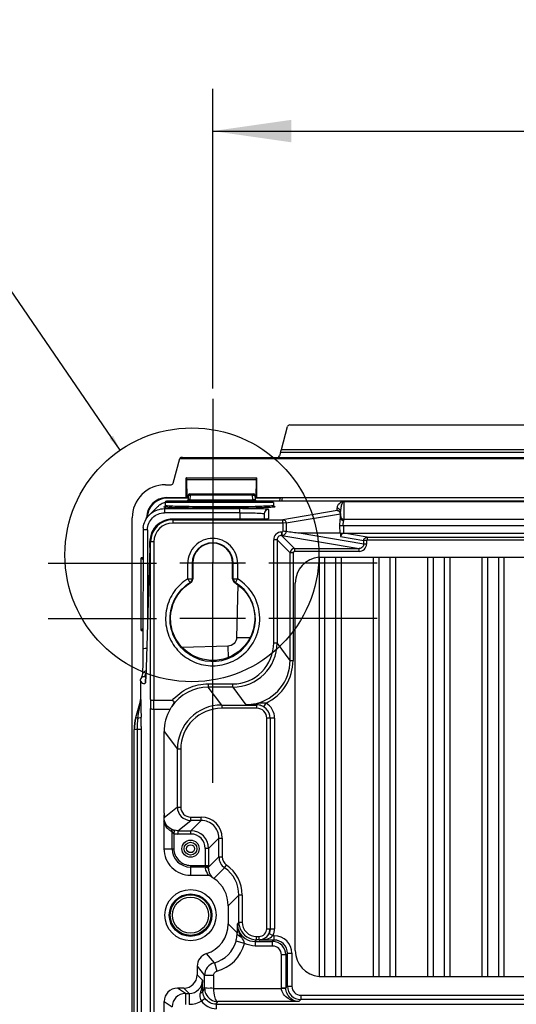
# Model space of a CAD drawing. Header units: inches. Extents: x 0 to 117, y 0 to 83.
# Tile 57 of 60: x 74.85 to 79.27, y 50.6 to 59.35. Entities that reach past the tile are written whole.
import ezdxf

# ---------------------------------------------------------------- set-up
doc = ezdxf.new("R2010")
doc.units = ezdxf.units.IN
doc.header["$LTSCALE"] = 6.431102
doc.header["$MEASUREMENT"] = 0
doc.linetypes.add('CENTER', pattern=[0.6, 0.375, -0.075, 0.075, -0.075])
doc.layers.get('0').update_dxf_attribs({"linetype": 'CONTINUOUS'})
doc.layers.add('DEFAULT_1', color=7, linetype='CENTER')
doc.styles.get("Standard").update_dxf_attribs({"font": 'txt', "width": 0.8})
doc.dimstyles.new('DIMSTYLE_1', dxfattribs={"dimtxt": 0.78125, "dimasz": 0.7, "dimexe": 0.18, "dimexo": 0.0625, "dimgap": 0.09, "dimtad": 1, "dimdec": 0, "dimzin": 4, "dimdsep": 46, "dimtxsty": 'STANDARD', "dimblk": '_FILLED', "dimblk1": '_FILLED', "dimblk2": '_FILLED', "dimcen": 0.09, "dimadec": 0, "dimazin": 0, "dimtfac": 1, "dimtdec": 0, "dimtofl": 0, "dimtmove": 0, "dimatfit": 3, "dimldrblk": '_FILLED', "dimfxl": 1, "dimtolj": 1, "dimtzin": 4, "dimarcsym": 0})
doc.dimstyles.get("Standard").update_dxf_attribs({"dimtxt": 0.78125, "dimasz": 0.14, "dimexe": 0.18, "dimexo": 0.0625, "dimgap": 0.09, "dimtad": 1, "dimdec": 3, "dimzin": 4, "dimdsep": 46, "dimtxsty": 'STANDARD', "dimblk": '_FILLED', "dimblk1": '_FILLED', "dimblk2": '_FILLED', "dimcen": 0.09, "dimadec": 0, "dimazin": 0, "dimtp": 0.001, "dimtm": 0.001, "dimtfac": 1, "dimtdec": 3, "dimtofl": 0, "dimtmove": 0, "dimatfit": 3, "dimldrblk": '_FILLED', "dimfxl": 1, "dimtolj": 1, "dimtzin": 4, "dimarcsym": 0})

# ---------------------------------------------------------------- blocks, each defined once
blk = doc.blocks.new('_FILLED')
at = {"color": 0, "linetype": 'BYBLOCK'}
blk.add_solid([(0, 0), (-1, 0.143), (-1, -0.143)], dxfattribs=at)
blk = doc.blocks.new('*D10')
at = {"color": 7, "linetype": 'CONTINUOUS'}
for p, q in [((76.567, 56.0701), (76.567, 58.7353)), ((87.2758, 56.1709), (87.2758, 58.7353)), ((76.567, 58.3603), (81.9214, 58.3603)), ((87.2758, 58.3603), (81.9214, 58.3603))]:
    blk.add_line(p, q, dxfattribs=at)
at = {"color": 7, "linetype": 'CONTINUOUS', "xscale": 0.7, "yscale": 0.7, "zscale": 0.7, "rotation": 180}
blk.add_blockref('_FILLED', (76.567, 58.3603), dxfattribs=at)
at = {"color": 7, "linetype": 'CONTINUOUS', "xscale": 0.7, "yscale": 0.7, "zscale": 0.7}
blk.add_blockref('_FILLED', (87.2758, 58.3603), dxfattribs=at)
at = {"color": 7, "linetype": 'CONTINUOUS', "insert": (81.9214, 59.3369), "char_height": 0.78125, "width": 1.875, "attachment_point": 2, "line_spacing_factor": 0.9}
blk.add_mtext('272', dxfattribs=at)

msp = doc.modelspace()

# ---------------------------------------------------------------- linework, layer by layer
at = {"color": 7, "linetype": 'CONTINUOUS'}
for p, q in [((77.1781, 55.5296), (77.2325, 55.7327)), ((77.2515, 55.7473), (86.5914, 55.7473)), ((77.1781, 55.5296), (86.6648, 55.5296)), ((76.2167, 55.2304), (76.275, 55.4481)), ((76.2784, 55.4565), (76.275, 55.4481)), ((76.275, 55.4481), (87.5679, 55.4481)), ((76.2978, 55.4572), (87.5451, 55.4572)), ((77.17, 55.5017), (77.1604, 55.4719)), ((86.6729, 55.5017), (77.17, 55.5017)), ((76.3309, 55.1012), (76.3309, 55.2783)), ((76.3339, 55.2774), (76.3309, 55.2783)), ((76.3309, 55.2783), (76.9608, 55.2783)), ((76.3339, 55.2774), (76.3352, 55.2635)), ((76.3352, 55.2635), (76.3369, 55.0992)), ((76.3352, 55.2635), (76.9565, 55.2635)), ((76.9548, 55.0992), (76.9565, 55.2635)), ((76.9565, 55.2635), (76.9579, 55.2774)), ((76.9579, 55.2774), (76.9608, 55.2783)), ((76.9608, 55.1012), (76.9608, 55.2783)), ((76.1472, 55.2158), (76.1977, 55.2158)), ((77.0966, 55.0702), (76.1557, 55.0702)), ((76.157, 55.1012), (76.3309, 55.1012)), ((76.1604, 55.0977), (76.1604, 55.0955)), ((76.35, 55.0955), (76.1604, 55.0955)), ((76.3369, 55.0992), (76.3309, 55.1012)), ((76.3369, 55.0992), (76.35, 55.0992)), ((76.35, 55.1239), (76.3479, 55.0831)), ((76.3618, 55.1351), (76.9299, 55.1351)), ((76.3675, 55.082), (76.3697, 55.1239)), ((76.3675, 55.082), (76.3675, 55.0702)), ((76.3675, 55.082), (76.9243, 55.082)), ((76.3697, 55.1351), (76.3697, 55.1239)), ((76.9221, 55.1239), (76.3697, 55.1239)), ((76.9221, 55.1239), (76.9221, 55.1351)), ((76.9243, 55.082), (76.9221, 55.1239)), ((76.9243, 55.082), (76.9243, 55.0702)), ((76.9417, 55.1239), (76.9439, 55.0831)), ((76.9417, 55.0992), (76.9548, 55.0992)), ((77.1691, 55.0955), (76.9417, 55.0955)), ((76.9548, 55.0992), (76.9608, 55.1012)), ((76.9608, 55.1012), (86.8821, 55.1012)), ((86.7415, 55.0691), (77.1014, 55.0691)), ((77.1615, 55.0691), (77.1697, 55.0995)), ((77.1807, 55.0691), (77.1889, 55.0995)), ((76.0703, 55.0137), (76.0042, 54.9476)), ((76.138, 55.0031), (76.1511, 55.0161)), ((76.138, 55.0031), (76.138, 54.9661)), ((76.138, 55.0031), (76.8085, 55.0031)), ((76.1439, 55.0584), (76.1439, 55.0302)), ((77.1085, 55.0584), (76.1439, 55.0584)), ((76.8085, 54.9661), (76.8085, 55.0031)), ((77.0631, 54.9964), (77.0626, 54.9115)), ((77.0888, 55.0278), (77.0737, 55.0266)), ((77.1085, 55.0584), (77.1085, 55.0315)), ((77.1149, 55.0215), (77.1179, 55.0209)), ((77.6728, 54.9871), (77.1897, 54.9049)), ((77.6738, 54.9874), (77.6728, 54.9871)), ((77.6738, 55.007), (77.6739, 55.01)), ((77.6738, 54.9874), (77.6738, 55.007)), ((77.7034, 54.9797), (77.7034, 54.9775)), ((77.7329, 55.066), (77.7312, 55.0659)), ((77.7329, 55.066), (77.7329, 54.9062)), ((77.7329, 55.066), (86.11, 55.066)), ((75.8518, 28.7628), (75.8518, 54.9209)), ((75.9798, 54.9172), (75.9798, 54.924)), ((75.9802, 54.9236), (75.9798, 54.924)), ((76.8085, 54.9661), (76.138, 54.9661)), ((76.2065, 54.9093), (76.2065, 54.9093)), ((76.2118, 54.9049), (76.2065, 54.9093)), ((76.9914, 54.9093), (76.2065, 54.9093)), ((76.2118, 54.9049), (76.2118, 54.8754)), ((76.2118, 54.9049), (77.1897, 54.9049)), ((76.8085, 54.9661), (76.807, 54.9093)), ((76.9829, 54.9093), (76.9829, 54.9093)), ((77.0053, 54.9094), (76.9914, 54.9093)), ((77.0179, 54.9095), (77.0053, 54.9094)), ((77.0289, 54.9097), (77.0179, 54.9095)), ((77.0246, 54.958), (77.0233, 54.9096)), ((77.0352, 54.9099), (77.0289, 54.9097)), ((77.0407, 54.91), (77.0352, 54.9099)), ((77.0454, 54.9102), (77.0407, 54.91)), ((77.0492, 54.9103), (77.0454, 54.9102)), ((77.1897, 54.8754), (77.1897, 54.9049)), ((77.2189, 54.876), (77.702, 54.9581)), ((77.702, 54.9581), (77.702, 54.9186)), ((77.7034, 54.9337), (77.7034, 54.9775)), ((77.7329, 54.9101), (86.11, 54.9101)), ((75.9486, 54.8138), (75.9468, 53.7175)), ((75.988, 54.8161), (75.9867, 53.968)), ((77.1897, 54.8754), (76.2118, 54.8754)), ((77.2189, 54.876), (77.1897, 54.8754)), ((77.1897, 54.8754), (77.1911, 54.8019)), ((77.2189, 54.876), (77.2203, 54.7992)), ((77.7275, 54.8511), (77.6983, 54.8506)), ((77.6995, 54.7853), (77.6983, 54.8506)), ((77.7281, 54.8511), (77.7281, 54.7849)), ((86.1148, 54.8511), (77.7281, 54.8511)), ((77.1092, 53.8092), (77.1092, 54.7263)), ((77.1387, 54.7263), (77.1092, 54.7263)), ((77.1387, 54.7263), (77.1387, 53.8092)), ((77.1387, 54.7263), (77.2554, 54.6096)), ((77.1781, 54.7951), (77.1781, 54.7656)), ((77.1781, 54.7951), (77.1817, 54.7951)), ((77.2947, 54.649), (77.1781, 54.7656)), ((77.1781, 54.7656), (77.1817, 54.7656)), ((77.1817, 54.7951), (77.1817, 54.7656)), ((77.1817, 54.7656), (77.8689, 54.649)), ((77.6995, 54.7853), (77.3369, 54.7849)), ((77.9091, 54.6878), (77.3369, 54.7849)), ((77.6996, 54.7853), (77.7034, 54.7849)), ((77.7034, 54.7849), (77.7031, 54.7557)), ((77.7031, 54.7557), (77.9094, 54.7207)), ((77.7034, 54.7849), (77.7287, 54.7849)), ((77.7288, 54.7849), (77.7281, 54.7849)), ((77.9386, 54.75), (77.7329, 54.7849)), ((77.7329, 54.7849), (86.11, 54.7849)), ((77.9091, 54.6878), (77.9094, 54.7207)), ((77.9346, 54.7205), (77.9094, 54.7207)), ((77.9345, 54.7201), (77.9345, 54.6882)), ((77.9386, 54.75), (77.9386, 54.7244)), ((77.9386, 54.75), (85.9043, 54.75)), ((85.9043, 54.7244), (77.9386, 54.7244)), ((76.0084, 54.6584), (75.9716, 53.4906)), ((76.0084, 54.6572), (76.0084, 54.6584)), ((76.015, 54.7105), (76.0095, 54.7105)), ((76.015, 53.3055), (76.015, 54.7105)), ((76.0446, 54.7082), (76.015, 54.7082)), ((76.0446, 54.7083), (76.0446, 53.2985)), ((77.2947, 54.649), (77.2947, 54.6234)), ((77.2947, 54.649), (77.8689, 54.649)), ((77.8689, 54.6234), (77.8689, 54.649)), ((77.9344, 54.6876), (77.9091, 54.6878)), ((75.9306, 53.9202), (75.9306, 54.5666)), ((75.9482, 54.5489), (75.9306, 54.5666)), ((75.9482, 54.5666), (75.9306, 54.5666)), ((77.2554, 53.6537), (77.2554, 54.6096)), ((77.281, 54.6096), (77.2554, 54.6096)), ((77.281, 54.6096), (77.281, 53.6537)), ((77.8689, 54.6234), (77.2947, 54.6234)), ((77.512, 54.5721), (86.3309, 54.5721)), ((77.512, 54.5712), (77.512, 50.8447)), ((77.5612, 54.5718), (77.5612, 50.8441)), ((77.6596, 54.5721), (77.6596, 50.8439)), ((77.7089, 54.5721), (77.7089, 50.8439)), ((77.9943, 54.5721), (77.9943, 50.8439)), ((78.0435, 54.5721), (78.0435, 50.8439)), ((78.1419, 54.5721), (78.1419, 50.8439)), ((78.1911, 54.5721), (78.1911, 50.8439)), ((78.4766, 54.5721), (78.4766, 50.8439)), ((78.5258, 54.5721), (78.5258, 50.8439)), ((78.6242, 54.5721), (78.6242, 50.8439)), ((78.6734, 54.5721), (78.6734, 50.8439)), ((78.9589, 54.5721), (78.9589, 50.8439)), ((79.0081, 54.5721), (79.0081, 50.8439)), ((79.1065, 54.5721), (79.1065, 50.8439)), ((79.1557, 54.5721), (79.1557, 50.8439)), ((76.8594, 54.519), (76.2747, 54.519)), ((76.3847, 54.5172), (76.3453, 54.5172)), ((76.3453, 54.3801), (76.3453, 54.5168)), ((76.39, 54.519), (76.3847, 54.5172)), ((76.3847, 54.5172), (76.3847, 54.3801)), ((76.39, 54.519), (76.39, 54.379)), ((76.567, 54.019), (76.567, 54.5269)), ((76.7443, 54.379), (76.7443, 54.519)), ((76.7496, 54.5172), (76.7443, 54.519)), ((76.7496, 54.3801), (76.7496, 54.5172)), ((76.7496, 54.5172), (76.7889, 54.5172)), ((76.7889, 54.5168), (76.7889, 54.3802)), ((76.3453, 54.3802), (76.3847, 54.3801)), ((76.39, 54.379), (76.3847, 54.3801)), ((76.7443, 54.379), (76.7496, 54.3801)), ((76.7496, 54.3801), (76.7889, 54.3802)), ((76.3712, 54.3455), (76.3668, 54.3466)), ((76.763, 54.3455), (76.7675, 54.3466)), ((76.7917, 54.3253), (76.7795, 53.8583)), ((77.3015, 51.0741), (77.3015, 54.3418)), ((76.8594, 54.0269), (76.2747, 54.0269)), ((75.9472, 53.9369), (75.9306, 53.9202)), ((75.9306, 53.9202), (75.9472, 53.9202)), ((76.7028, 53.7808), (76.296, 53.7701)), ((76.7028, 53.7808), (76.7056, 53.6799)), ((77.1092, 53.8092), (77.1387, 53.8092)), ((77.2554, 53.6537), (77.1387, 53.8092)), ((75.9465, 53.6778), (75.946, 53.6417)), ((75.9468, 53.7175), (75.9465, 53.6778)), ((75.945, 53.5961), (75.9445, 53.5775)), ((75.9455, 53.6175), (75.945, 53.5961)), ((75.946, 53.6417), (75.9455, 53.6175)), ((77.2554, 53.6537), (77.281, 53.6537)), ((75.9374, 53.5135), (75.9355, 53.5076)), ((75.9422, 53.5312), (75.9421, 53.5305)), ((75.9441, 53.5668), (75.9438, 53.5573)), ((75.9445, 53.5775), (75.9441, 53.5668)), ((75.9684, 53.5044), (75.9636, 53.5125)), ((75.9719, 53.4996), (75.9684, 53.5044)), ((75.9717, 53.4956), (75.9717, 53.4944)), ((75.9252, 53.4732), (75.9252, 53.3066)), ((76.5283, 53.4451), (76.5283, 53.4156)), ((76.5283, 53.4451), (76.7453, 53.4451)), ((76.6469, 53.2574), (76.5283, 53.4156)), ((76.7453, 53.4156), (76.5283, 53.4156)), ((76.7453, 53.4156), (76.7453, 53.4451)), ((76.7453, 53.4156), (76.8619, 53.2601)), ((75.8853, 53.1466), (75.9256, 53.2907)), ((75.9252, 53.3066), (75.9277, 53.3066)), ((75.9252, 53.2907), (75.9256, 53.2907)), ((76.015, 53.3055), (76.0138, 53.2267)), ((76.0434, 53.2198), (76.0446, 53.2985)), ((76.208, 53.2985), (76.0446, 53.2985)), ((76.6469, 53.2574), (76.6469, 53.2279)), ((76.6469, 53.2574), (76.9596, 53.2574)), ((76.9596, 53.2279), (76.6469, 53.2279)), ((76.8846, 53.2597), (76.8619, 53.2601)), ((76.9283, 53.2591), (76.8846, 53.2597)), ((76.9391, 53.259), (76.9283, 53.2591)), ((76.9605, 53.2587), (76.9391, 53.259)), ((76.9596, 53.2574), (76.9605, 53.2587)), ((76.9596, 53.2279), (76.9596, 53.2574)), ((77.0208, 53.241), (77.041, 53.2747)), ((75.8828, 53.1466), (75.8853, 53.1466)), ((75.8853, 53.1466), (75.9024, 53.1418)), ((75.9024, 53.1418), (75.909, 53.1832)), ((76.0138, 29.7876), (76.0138, 53.2267)), ((76.0434, 53.2198), (76.0434, 29.7946)), ((76.0434, 53.2198), (76.1885, 53.2198)), ((75.9305, 53.0666), (75.9305, 53.0407)), ((77.1173, 53.1398), (77.0481, 53.1394)), ((77.0481, 51.2685), (77.0481, 53.1394)), ((77.0776, 53.1394), (77.0779, 53.1398)), ((77.0776, 53.1394), (77.0776, 51.2684)), ((77.1173, 53.1398), (77.1173, 51.2682)), ((75.9305, 53.0407), (75.8683, 53.0407)), ((75.8708, 29.9736), (75.8708, 53.0407)), ((75.8947, 53.0407), (75.8947, 29.9736)), ((75.9305, 53.0407), (75.9305, 29.9736)), ((76.1351, 52.2946), (76.1351, 53.0217)), ((76.1351, 53.0217), (76.2534, 52.8639)), ((76.2534, 52.3498), (76.2534, 52.8639)), ((76.2829, 52.8639), (76.2534, 52.8639)), ((76.2829, 52.8638), (76.2829, 52.3498)), ((76.2534, 52.3498), (76.1354, 52.2554)), ((76.2534, 52.3498), (76.2829, 52.3498)), ((76.1341, 52.2188), (76.1341, 51.9797)), ((76.2566, 52.1398), (76.3715, 52.2317)), ((76.3715, 52.2317), (76.3715, 52.2613)), ((76.3715, 52.2613), (76.465, 52.2613)), ((76.465, 52.2317), (76.3715, 52.2317)), ((76.465, 52.2317), (76.3731, 52.1398)), ((76.465, 52.2317), (76.465, 52.2613)), ((76.2069, 51.9796), (76.2069, 52.129)), ((76.2225, 52.1143), (76.2293, 52.143)), ((76.2225, 52.1143), (76.2225, 51.9797)), ((76.2566, 52.1398), (76.2566, 52.1103)), ((76.2566, 52.1398), (76.3731, 52.1398)), ((76.3731, 52.1103), (76.2566, 52.1103)), ((76.3731, 52.1103), (76.3731, 52.1398)), ((76.5305, 51.9824), (76.6224, 52.0743)), ((76.6224, 51.9067), (76.6224, 52.0743)), ((76.6224, 52.0743), (76.6519, 52.0743)), ((76.6519, 52.0743), (76.6519, 51.9067)), ((76.1341, 51.9796), (76.2225, 51.9796)), ((76.501, 51.9824), (76.501, 51.8303)), ((76.5305, 51.9824), (76.501, 51.9824)), ((76.5305, 51.9824), (76.5305, 51.8318)), ((76.3703, 51.8318), (76.3703, 51.7434)), ((76.3703, 51.8318), (76.5305, 51.8318)), ((76.6224, 51.9067), (76.5304, 51.8147)), ((76.5304, 51.8147), (76.5305, 51.8313)), ((76.6224, 51.9067), (76.6519, 51.9067)), ((76.673, 51.8098), (76.6899, 51.834)), ((76.5022, 51.8162), (76.3703, 51.8162)), ((76.3704, 51.7434), (76.5311, 51.7434)), ((76.5009, 51.8265), (76.5009, 51.8257)), ((76.5784, 51.7151), (76.673, 51.8097)), ((76.7049, 51.4728), (76.7996, 51.5674)), ((76.7996, 51.3276), (76.7996, 51.5674)), ((76.8291, 51.5674), (76.7996, 51.5674)), ((76.8291, 51.5675), (76.8291, 51.3276)), ((76.7049, 51.4728), (76.7049, 51.3103)), ((76.7848, 51.2303), (76.7049, 51.3103)), ((76.7996, 51.3276), (76.7865, 51.3113)), ((76.7996, 51.3276), (76.8291, 51.3276)), ((77.0481, 51.2685), (77.1173, 51.2682)), ((77.0677, 51.2246), (77.103, 51.2072)), ((76.8505, 51.1381), (76.7745, 51.1588)), ((76.944, 51.1538), (76.957, 51.1701)), ((76.944, 51.1538), (76.944, 51.1145)), ((76.944, 51.1538), (77.0997, 51.1538)), ((76.957, 51.1701), (76.957, 51.1996)), ((76.957, 51.1996), (76.9792, 51.1996)), ((76.9792, 51.1701), (76.957, 51.1701)), ((76.9792, 51.1701), (76.9792, 51.1996)), ((76.9792, 51.1701), (76.9815, 51.1678)), ((77.1136, 51.1678), (76.9815, 51.1678)), ((77.1136, 51.1678), (77.0997, 51.1538)), ((77.0997, 51.1145), (77.0997, 51.1538)), ((77.103, 51.2072), (77.1136, 51.2072)), ((77.1136, 51.1678), (77.1136, 51.2072)), ((76.582, 50.9655), (76.512, 51.0474)), ((77.0997, 51.1145), (76.944, 51.1145)), ((77.2177, 51.0358), (77.2317, 51.0497)), ((77.2317, 50.756), (77.2317, 51.0497)), ((77.2317, 51.0497), (77.2711, 51.0497)), ((77.2711, 51.0497), (77.2711, 50.756)), ((76.582, 50.9655), (76.6029, 50.8896)), ((77.1784, 50.7416), (77.1784, 51.0358)), ((77.2177, 51.0358), (77.1784, 51.0358)), ((77.2177, 51.0358), (77.2177, 50.7421)), ((76.4293, 50.9347), (76.4293, 50.8575)), ((76.4293, 50.9347), (76.4953, 50.8516)), ((76.4768, 50.8101), (76.4293, 50.8575)), ((76.4953, 50.7391), (76.4953, 50.8516)), ((76.5741, 50.8516), (76.4953, 50.8516)), ((76.5741, 50.8517), (76.5741, 50.738)), ((77.512, 50.8439), (86.3309, 50.8439)), ((76.3244, 50.692), (76.2532, 50.7395)), ((76.3112, 50.7395), (76.2532, 50.7395)), ((76.3112, 50.7395), (76.3587, 50.692)), ((76.3244, 50.692), (76.3244, 50.5936)), ((76.3244, 50.692), (76.3587, 50.692)), ((76.3587, 50.692), (76.3587, 50.5936)), ((76.4559, 50.6939), (76.4541, 50.6859)), ((76.4953, 50.7391), (76.4785, 50.7139)), ((76.5741, 50.738), (77.1784, 50.738)), ((77.1784, 50.7421), (77.2177, 50.7421)), ((77.1784, 50.7412), (77.1784, 50.7407)), ((77.1784, 50.7403), (77.1784, 50.7398)), ((77.1784, 50.7394), (77.1784, 50.7389)), ((77.1784, 50.7385), (77.1784, 50.738)), ((77.2317, 50.756), (77.2177, 50.7421)), ((77.2317, 50.756), (77.2711, 50.756)), ((76.1351, 37.4323), (76.1351, 50.6214)), ((76.1351, 50.6214), (76.2063, 50.5739)), ((76.5009, 50.6464), (76.4688, 50.6237)), ((76.5972, 50.5967), (76.6127, 50.62)), ((77.3318, 50.62), (76.6127, 50.62)), ((77.3318, 50.62), (77.3498, 50.638)), ((77.3498, 50.6773), (77.3498, 50.638)), ((77.3498, 50.6773), (86.4931, 50.6773)), ((86.4931, 50.638), (77.3498, 50.638)), ((76.5972, 50.5967), (76.5972, 50.5573)), ((76.5972, 50.5967), (87.2457, 50.5967))]:
    msp.add_line(p, q, dxfattribs=at)
for points in [[(76.348, 55.0849), (76.3479, 55.0843), (76.3475, 55.0818), (76.3469, 55.0793), (76.3459, 55.0771), (76.3447, 55.075), (76.3433, 55.0731), (76.3417, 55.0715), (76.3401, 55.0702)], [(76.9516, 55.0702), (76.9512, 55.0705), (76.9497, 55.0718), (76.9483, 55.0733), (76.947, 55.075), (76.9459, 55.0769), (76.945, 55.0789), (76.9444, 55.081), (76.9439, 55.0833), (76.9438, 55.0848)], [(76.1429, 55.0256), (76.1416, 55.0232), (76.1401, 55.0217), (76.1391, 55.0209), (76.1385, 55.0206), (76.1385, 55.0205)], [(76.1439, 55.0301), (76.1438, 55.0286), (76.1429, 55.0256)], [(77.1148, 55.0213), (77.115, 55.0213), (77.1151, 55.0213), (77.1149, 55.0213), (77.1145, 55.0215), (77.1139, 55.0218), (77.1127, 55.0226), (77.111, 55.0242), (77.1095, 55.0268), (77.1086, 55.03), (77.1085, 55.0315)], [(77.7315, 55.066), (77.7302, 55.066), (77.7292, 55.066), (77.7291, 55.066)], [(77.0551, 54.9107), (77.0552, 54.9107), (77.0552, 54.9107), (77.055, 54.9107), (77.0543, 54.9106), (77.0534, 54.9105), (77.0522, 54.9105), (77.0508, 54.9104), (77.0492, 54.9103)], [(77.7329, 54.7849), (77.7324, 54.7849), (77.732, 54.7849), (77.7315, 54.7849), (77.7311, 54.7849), (77.7306, 54.7849), (77.7301, 54.7849), (77.7295, 54.7849)], [(77.9345, 54.7201), (77.9347, 54.721), (77.9349, 54.7218), (77.9352, 54.7226), (77.9356, 54.7231), (77.9362, 54.7236), (77.9367, 54.7239), (77.9373, 54.7242), (77.9379, 54.7244), (77.9386, 54.7244)], [(75.932, 53.4976), (75.9304, 53.4935), (75.9289, 53.4899), (75.9286, 53.4891)], [(75.9355, 53.5076), (75.9337, 53.5023), (75.932, 53.4976)], [(75.9423, 53.5304), (75.9414, 53.5271), (75.9394, 53.52), (75.9374, 53.5135)], [(75.9438, 53.5573), (75.9434, 53.5493), (75.9432, 53.5457), (75.943, 53.5425), (75.9428, 53.5396), (75.9426, 53.537), (75.9425, 53.5347), (75.9423, 53.5328), (75.9422, 53.5312)], [(75.9716, 53.4906), (75.9713, 53.483), (75.9711, 53.4796), (75.971, 53.4765), (75.9708, 53.4737), (75.9707, 53.4711), (75.9705, 53.4689), (75.9704, 53.467), (75.9703, 53.4654), (75.9701, 53.4642), (75.97, 53.4633), (75.97, 53.4631)], [(76.501, 51.8303), (76.501, 51.828), (76.501, 51.8272)]]:
    msp.add_lwpolyline(points, dxfattribs=at)
for centre, radius in [((76.3821, 54.5927), 1.1284), ((76.3703, 51.9796), 0.0766), ((76.3703, 51.9796), 0.0569), ((76.3703, 51.9796), 0.0351), ((76.3703, 51.3891), 0.2279), ((76.3703, 51.3891), 0.1886), ((76.3703, 51.3891), 0.1801), ((76.3703, 51.3891), 0.1604)]:
    msp.add_circle(centre, radius, dxfattribs=at)
for centre, radius, start, end in [((76.147, 54.9206), 0.2952, 89.94869, 179.95305), ((76.1604, 54.9206), 0.1749, 89.99608, 178.10536), ((76.1604, 54.9203), 0.1774, 90.01743, 103.81337), ((76.1557, 55.0584), 0.0118, 90.00003, 160), ((76.3618, 55.1233), 0.0118, 90, 177), ((76.9299, 55.1233), 0.0118, 3, 90), ((77.0966, 55.0584), 0.0118, 30, 89.99997), ((76.1604, 54.9205), 0.1772, 131.49931, 145.50738), ((77.0639, 54.957), 0.0393, 89.96987, 178.50997), ((77.6726, 54.9585), 0.0286, 79.1985, 89.63811), ((77.6738, 54.9775), 0.0295, 80.27692, 89.98964), ((77.7324, 55.0071), 0.0586, 166.7531, 177.15887), ((76.1599, 54.9206), 0.1767, 175.05121, 179.99162), ((76.2118, 54.7081), 0.1968, 90.00357, 179.9902), ((76.2065, 54.7125), 0.1968, 108.73807, 164.93583), ((76.2068, 54.711), 0.1983, 90.07601, 108.67173), ((77.0617, 54.8725), 0.0389, 90.05283, 99.79172), ((77.6742, 54.9579), 0.0291, 0.06616, 10.61), ((77.7329, 54.9393), 0.0292, 259.83448, 269.94027), ((76.1375, 54.8134), 0.1888, 173.5096, 179.91573), ((76.2118, 54.7082), 0.1672, 89.97617, 179.96379), ((76.2123, 54.711), 0.2028, 164.94366, 179.49701), ((77.1781, 54.7263), 0.0689, 89.99592, 179.99977), ((77.1781, 54.7263), 0.0393, 89.93322, 180.06677), ((76.5671, 54.5172), 0.1824, 0.01715, 179.98284), ((76.5671, 54.519), 0.1772, 0.00141, 179.99859), ((77.2947, 54.6096), 0.0394, 90.01007, 179.98993), ((77.5317, 54.3418), 0.2302, 94.90472, 180), ((76.3508, 54.379), 0.0392, 353.3261, 359.98157), ((76.567, 54.0251), 0.3794, 237.24545, 57.99442), ((76.7452, 53.8092), 0.3935, 270.00757, 0.00542), ((76.7453, 53.809), 0.3639, 269.99661, 0.02977), ((76.862, 53.6535), 0.3934, 281.99641, 0.022), ((75.8018, 53.5842), 0.1769, 336.09379, 337.52996), ((75.7548, 53.6034), 0.2278, 337.57801, 340.00574), ((75.6672, 53.6352), 0.3209, 340.01445, 342.39666), ((74.6066, 53.5374), 1.3658, 357.86114, 358.19423), ((76.0085, 53.454), 0.0397, 161.06282, 179.83105), ((76.5282, 53.0223), 0.3934, 89.98867, 146.0588), ((76.6469, 52.8639), 0.3935, 90.00758, 180.00541), ((76.6469, 52.864), 0.3639, 89.99606, 180.02957), ((76.8649, 53.8824), 0.6223, 269.72849, 276.3841), ((76.8618, 53.6527), 0.3926, 270.01574, 276.03053), ((76.8614, 53.657), 0.397, 276.02492, 281.97293), ((76.8644, 53.889), 0.629, 276.35941, 279.54112), ((76.9595, 53.14), 0.1175, 359.95564, 89.96203), ((76.9596, 53.1394), 0.0885, 359.97226, 89.9956), ((76.9583, 53.143), 0.1158, 85.09499, 88.91734), ((77.2621, 51.4334), 1.8587, 98.79171, 99.08426), ((76.9555, 53.1327), 0.1264, 58.92322, 65.07037), ((77.0236, 52.9276), 0.3475, 87.12886, 88.32282), ((76.9599, 53.1398), 0.1574, 359.98002, 58.96159), ((76.2637, 53.0405), 0.3954, 164.43777, 179.96473), ((76.266, 53.0405), 0.3952, 164.43501, 179.96721), ((76.5734, 53.0399), 0.6787, 171.36754, 174.14183), ((60.5614, 53.0664), 15.3691, 0.18433, 0.31371), ((76.551, 53.0406), 0.6563, 174.9745, 179.98877), ((76.6043, 53.0364), 0.7098, 174.11158, 175.01052), ((54.5352, 53.0492), 21.3953, 0.04663, 0.17844), ((79.1249, 52.2968), 2.9898, 180.04269, 180.79355), ((76.3715, 52.3498), 0.1181, 180.00637, 269.99716), ((76.3715, 52.3498), 0.0885, 180.00192, 270.01788), ((76.4649, 52.0743), 0.187, 359.99983, 89.99526), ((76.465, 52.0743), 0.1574, 359.98814, 90.01186), ((76.2626, 52.2802), 0.1412, 250.47296, 254.06129), ((76.2566, 52.2583), 0.148, 256.65748, 269.98516), ((76.2588, 52.2669), 0.1273, 254.05232, 256.60746), ((76.3731, 51.9824), 0.1574, 0.00147, 89.99853), ((76.3731, 51.9824), 0.1279, 359.99025, 90.00838), ((76.3703, 51.9796), 0.2362, 179.97696, 270.02299), ((76.3703, 51.9796), 0.1634, 180, 270), ((76.3703, 51.9796), 0.1478, 179.98172, 270.01828), ((76.7405, 51.9067), 0.0886, 180.00053, 235.15875), ((76.5044, 51.5675), 0.3247, 359.99572, 55.15916), ((76.6514, 51.8333), 0.1502, 186.54333, 190.09753), ((76.5044, 51.5675), 0.2951, 359.98751, 55.16392), ((76.4294, 51.3102), 0.2755, 287.44584, 0.0038), ((83.4047, 51.1306), 6.6207, 178.43633, 179.13704), ((76.9432, 51.3113), 0.1567, 180.01531, 187.55491), ((76.9562, 51.3277), 0.1567, 180.02961, 187.56816), ((76.9585, 51.3279), 0.159, 187.55237, 202.4085), ((76.957, 51.3275), 0.1279, 179.98223, 270.00031), ((76.9455, 51.3116), 0.159, 187.53876, 202.39787), ((76.9432, 51.3109), 0.1565, 202.47566, 270.01246), ((76.9562, 51.3272), 0.1566, 202.48589, 269.9949), ((76.9792, 51.2685), 0.0689, 269.99138, 0.00929), ((76.9733, 51.2713), 0.1054, 321.23063, 333.70816), ((76.5087, 51.2309), 0.2754, 285.42493, 344.81253), ((76.5086, 51.2311), 0.3543, 285.44252, 344.79059), ((76.9792, 51.268), 0.0979, 270.03394, 277.57348), ((76.9789, 51.2618), 0.0941, 271.63662, 275.22964), ((76.9786, 51.2634), 0.0957, 275.27901, 288.90325), ((77.0996, 51.0358), 0.1181, 0.01037, 89.98963), ((77.1137, 51.0498), 0.118, 359.97339, 90.02661), ((77.1143, 51.0497), 0.1567, 0.02284, 90.00249), ((76.5474, 50.9348), 0.1181, 107.4383, 180.01494), ((77.0997, 51.0358), 0.0787, 359.99157, 90.00878), ((77.5317, 51.0741), 0.2302, 180, 265.09516), ((76.6134, 50.8516), 0.1181, 105.43569, 179.98094), ((76.3587, 50.81), 0.118, 269.97513, 359.94784), ((68.0803, 50.6081), 8.3989, 0.72154, 1.37807), ((76.3244, 50.5739), 0.1181, 90.02906, 179.97821), ((77.3498, 50.7561), 0.1181, 180.01034, 269.98962), ((77.3498, 50.756), 0.0787, 179.98647, 270.00418)]:
    msp.add_arc(centre, radius, start, end, dxfattribs=at)
for centre, major_axis, ratio, start_param, end_param in [((77.2515, 55.7276), (-0.012, 0.0157), 0.997825, -0.653447, 0.653447), ((77.1759, 55.5296), (0.0106, 0.0394), 0.050613, -2.342596, -1.557198), ((76.2988, 55.4565), (0.0204, 0), 0.034304, 1.618834, 3.127875), ((76.1977, 55.2355), (0, 0.0197), 0.999848, 3.141593, 4.45059), ((76.157, 54.924), (0.1253, -0.1253), 0.999695, 8.639532, 10.210024), ((76.204, 54.8801), (0.1337, 0.1337), 0.999315, 1.413635, 1.570796), ((76.204, 54.8801), (0.1337, 0.1337), 0.999315, 1.309248, 1.413635), ((76.204, 54.8801), (0.1337, 0.1337), 0.999315, 1.108765, 1.309248), ((76.4096, 51.4727), (0.2089, 0.2089), 0.999562, -0.785179, 0.177257), ((76.3112, 50.8576), (0.0835, -0.0835), 0.999695, -0.785246, 0.785246), ((76.2532, 50.6213), (0.0983, -0.0655), 0.999505, 2.158969, 3.729308)]:
    msp.add_ellipse(centre, major_axis=major_axis, ratio=ratio, start_param=start_param, end_param=end_param, dxfattribs=at)
for points, knots in [([(77.1374, 55.4572), (77.1402, 55.4572), (77.1494, 55.4586), (77.1583, 55.4655), (77.1604, 55.4719)], [0, 0, 0, 0, 0.28978, 1, 1, 1, 1]), ([(76.3675, 55.082), (76.3628, 55.0818), (76.3585, 55.0829), (76.3478, 55.0812), (76.3479, 55.0831)], [0, 0, 0, 0, 0.709757, 1, 1, 1, 1]), ([(76.35, 55.1239), (76.3501, 55.1259), (76.3607, 55.1222), (76.365, 55.1241), (76.3697, 55.1239)], [0, 0, 0, 0, 0.293489, 1, 1, 1, 1]), ([(76.9221, 55.1239), (76.9267, 55.1241), (76.9311, 55.1222), (76.9416, 55.1259), (76.9417, 55.1239)], [0, 0, 0, 0, 0.706511, 1, 1, 1, 1]), ([(76.9439, 55.0831), (76.944, 55.0811), (76.9331, 55.0829), (76.9288, 55.0818), (76.9243, 55.082)], [0, 0, 0, 0, 0.304666, 1, 1, 1, 1]), ([(76.1336, 55.0188), (76.1341, 55.0192), (76.1359, 55.0199), (76.1376, 55.0205), (76.1388, 55.0208)], [0, 0, 0, 0, 0.347561, 1, 1, 1, 1]), ([(76.1511, 55.0161), (76.1487, 55.0163), (76.1431, 55.0172), (76.1365, 55.0161), (76.1336, 55.0181)], [0, 0, 0, 0, 0.398441, 1, 1, 1, 1]), ([(76.1439, 55.0302), (76.1439, 55.0276), (76.1437, 55.0218), (76.1371, 55.0201), (76.1351, 55.0213)], [0, 0, 0, 0, 0.536614, 1, 1, 1, 1]), ([(76.1624, 55.0279), (76.16, 55.0281), (76.1541, 55.029), (76.1473, 55.0279), (76.1441, 55.0299)], [0, 0, 0, 0, 0.396289, 1, 1, 1, 1]), ([(77.0138, 55.0116), (76.8527, 55.0063), (76.6118, 55.0053), (76.3243, 55.0094), (76.1977, 55.0119), (76.1511, 55.0161)], [0, 0, 0, 0, 0.560457, 0.837125, 1, 1, 1, 1]), ([(76.1624, 55.0279), (76.1624, 55.0251), (76.1623, 55.019), (76.1551, 55.0177), (76.1533, 55.0192)], [0, 0, 0, 0, 0.551711, 1, 1, 1, 1]), ([(77.0047, 55.0234), (76.8474, 55.0181), (76.6122, 55.0171), (76.3316, 55.0213), (76.208, 55.0236), (76.1624, 55.0279)], [0, 0, 0, 0, 0.560365, 0.83707, 1, 1, 1, 1]), ([(77.0631, 54.9964), (77.0632, 54.9981), (77.0529, 54.9971), (77.042, 54.9999), (77.0167, 55), (76.9861, 55.0014), (76.9478, 55.002), (76.888, 55.0029), (76.8409, 55.0031), (76.8085, 55.0031)], [0, 0, 0, 0, 0.019673, 0.077095, 0.170392, 0.29509, 0.446327, 0.61871, 1, 1, 1, 1]), ([(77.0737, 55.0266), (77.0691, 55.0263), (77.0461, 55.025), (77.0231, 55.0241), (77.0047, 55.0234)], [0, 0, 0, 0, 0.203113, 1, 1, 1, 1]), ([(77.0847, 55.0148), (77.0799, 55.0145), (77.0563, 55.0131), (77.0326, 55.0123), (77.0138, 55.0116)], [0, 0, 0, 0, 0.203033, 1, 1, 1, 1]), ([(77.1202, 55.0197), (77.1196, 55.0166), (77.1024, 55.0184), (77.0935, 55.0154), (77.0847, 55.0148)], [0, 0, 0, 0, 0.260878, 1, 1, 1, 1]), ([(77.1085, 55.0315), (77.1085, 55.0297), (77.0983, 55.0297), (77.0937, 55.0283), (77.0888, 55.0278)], [0, 0, 0, 0, 0.26266, 1, 1, 1, 1]), ([(77.1085, 55.0315), (77.1085, 55.0305), (77.1087, 55.0285), (77.1092, 55.0265), (77.1096, 55.0256)], [0, 0, 0, 0, 0.480436, 1, 1, 1, 1]), ([(77.1096, 55.0256), (77.1102, 55.024), (77.1122, 55.0204), (77.1164, 55.0217), (77.1177, 55.0228)], [0, 0, 0, 0, 0.48791, 1, 1, 1, 1]), ([(77.1179, 55.0209), (77.1185, 55.0207), (77.1193, 55.0205), (77.1202, 55.0199), (77.1202, 55.0197)], [0, 0, 0, 0, 0.670737, 1, 1, 1, 1]), ([(77.6754, 55.0205), (77.6773, 55.0287), (77.6884, 55.0529), (77.7156, 55.0655), (77.7329, 55.066)], [0, 0, 0, 0, 0.327861, 1, 1, 1, 1]), ([(77.7312, 55.0659), (77.7219, 55.065), (77.713, 55.0451), (77.7054, 55.0168), (77.7035, 54.9942), (77.7034, 54.9797)], [0, 0, 0, 0, 0.297491, 0.53682, 1, 1, 1, 1]), ([(76.8085, 54.9661), (76.8362, 54.9662), (76.887, 54.966), (76.9475, 54.965), (76.9857, 54.963), (77.0068, 54.9621), (77.0163, 54.9599), (77.0246, 54.9595), (77.0246, 54.958)], [0, 0, 0, 0, 0.382818, 0.706703, 0.830659, 0.922655, 0.97948, 1, 1, 1, 1]), ([(76.9829, 54.9093), (77.0004, 54.9093), (77.0266, 54.9102), (77.053, 54.9096), (77.0617, 54.9111)], [0, 0, 0, 0, 0.665928, 1, 1, 1, 1]), ([(77.1897, 54.9049), (77.1971, 54.9049), (77.2125, 54.8986), (77.2188, 54.8834), (77.2189, 54.876)], [0, 0, 0, 0, 0.498006, 1, 1, 1, 1]), ([(77.6983, 54.8506), (77.6982, 54.857), (77.6982, 54.8797), (77.6993, 54.9026), (77.702, 54.9186)], [0, 0, 0, 0, 0.282594, 1, 1, 1, 1]), ([(77.702, 54.9581), (77.7023, 54.9581), (77.7036, 54.9581), (77.7028, 54.9579), (77.7027, 54.9579)], [0, 0, 0, 0, 0.731006, 1, 1, 1, 1]), ([(77.702, 54.9186), (77.7025, 54.9224), (77.7033, 54.9264), (77.7031, 54.9314), (77.7027, 54.9317)], [0, 0, 0, 0, 0.870176, 1, 1, 1, 1]), ([(77.7311, 54.8965), (77.7276, 54.8967), (77.7152, 54.8991), (77.7033, 54.9096), (77.702, 54.9186)], [0, 0, 0, 0, 0.281096, 1, 1, 1, 1]), ([(77.7329, 54.9062), (77.7254, 54.9061), (77.7102, 54.9116), (77.7034, 54.9266), (77.7034, 54.9337)], [0, 0, 0, 0, 0.512504, 1, 1, 1, 1]), ([(77.7275, 54.8511), (77.7273, 54.8554), (77.7274, 54.8706), (77.7284, 54.8859), (77.7311, 54.8965)], [0, 0, 0, 0, 0.282524, 1, 1, 1, 1]), ([(77.7311, 54.8965), (77.7316, 54.8983), (77.7322, 54.9002), (77.733, 54.9046), (77.7321, 54.9047)], [0, 0, 0, 0, 0.670511, 1, 1, 1, 1]), ([(75.988, 54.8161), (75.9827, 54.8161), (75.9737, 54.8159), (75.9608, 54.8159), (75.9547, 54.8144), (75.9486, 54.8149), (75.9486, 54.8138)], [0, 0, 0, 0, 0.40065, 0.70585, 0.91314, 1, 1, 1, 1]), ([(76.7889, 54.5168), (76.7882, 54.5734), (76.7414, 54.6914), (76.5671, 54.7626), (76.3929, 54.6915), (76.346, 54.5735), (76.3453, 54.5168)], [0, 0, 0, 0, 0.250023, 0.499988, 0.74996, 1, 1, 1, 1]), ([(77.1817, 54.7656), (77.1907, 54.7657), (77.2095, 54.7726), (77.219, 54.7902), (77.2203, 54.7992)], [0, 0, 0, 0, 0.498819, 1, 1, 1, 1]), ([(77.2203, 54.7992), (77.2192, 54.7993), (77.2094, 54.8), (77.1996, 54.8007), (77.1911, 54.8019)], [0, 0, 0, 0, 0.116342, 1, 1, 1, 1]), ([(77.3369, 54.7849), (77.3174, 54.7849), (77.2786, 54.7919), (77.2397, 54.7965), (77.2203, 54.7992)], [0, 0, 0, 0, 0.499058, 1, 1, 1, 1]), ([(77.6996, 54.7856), (77.7007, 54.7854), (77.7104, 54.7851), (77.7201, 54.7849), (77.7287, 54.7849)], [0, 0, 0, 0, 0.118941, 1, 1, 1, 1]), ([(77.9094, 54.7207), (77.9094, 54.7282), (77.9157, 54.7437), (77.9312, 54.75), (77.9386, 54.75)], [0, 0, 0, 0, 0.501482, 1, 1, 1, 1]), ([(76.0084, 54.6572), (76.0086, 54.6611), (76.0091, 54.6789), (76.0093, 54.6966), (76.0095, 54.7105)], [0, 0, 0, 0, 0.221312, 1, 1, 1, 1]), ([(77.8689, 54.6234), (77.8855, 54.6234), (77.9203, 54.637), (77.9344, 54.6716), (77.9345, 54.6882)], [0, 0, 0, 0, 0.5, 1, 1, 1, 1]), ([(77.9091, 54.6878), (77.909, 54.6777), (77.9001, 54.6568), (77.879, 54.649), (77.8689, 54.649)], [0, 0, 0, 0, 0.499824, 1, 1, 1, 1]), ([(77.281, 54.6096), (77.281, 54.6129), (77.2811, 54.6201), (77.2895, 54.6213), (77.2916, 54.6196)], [0, 0, 0, 0, 0.542946, 1, 1, 1, 1]), ([(76.3453, 54.3801), (76.2987, 54.3505), (76.2157, 54.2729), (76.1474, 54.1174), (76.1442, 53.9475), (76.2075, 53.7896), (76.3269, 53.6684), (76.4841, 53.6032), (76.6538, 53.6039), (76.7583, 53.6485), (76.8038, 53.6796)], [0, 0, 0, 0, 0.124985, 0.249895, 0.374893, 0.500003, 0.625138, 0.750278, 0.875251, 1, 1, 1, 1]), ([(76.3453, 54.3802), (76.3501, 54.3723), (76.358, 54.3621), (76.3632, 54.3493), (76.3662, 54.3468)], [0, 0, 0, 0, 0.700662, 1, 1, 1, 1]), ([(76.7678, 54.347), (76.7688, 54.3467), (76.7706, 54.3522), (76.7753, 54.3571), (76.7814, 54.3684), (76.7861, 54.3761), (76.7889, 54.3802)], [0, 0, 0, 0, 0.082205, 0.299805, 0.622365, 1, 1, 1, 1]), ([(76.8038, 53.6796), (76.8603, 53.7182), (76.9553, 53.8259), (77.0028, 54.0339), (76.9472, 54.241), (76.8462, 54.3425), (76.7889, 54.3802)], [0, 0, 0, 0, 0.249927, 0.499699, 0.749722, 1, 1, 1, 1]), ([(76.3617, 53.706), (76.3088, 53.74), (76.219, 53.837), (76.1718, 54.0277), (76.2214, 54.218), (76.3129, 54.3134), (76.3662, 54.3468)], [0, 0, 0, 0, 0.249972, 0.499931, 0.749886, 1, 1, 1, 1]), ([(76.3403, 53.7295), (76.2927, 53.7658), (76.2141, 53.8633), (76.1788, 54.0463), (76.2322, 54.225), (76.3203, 54.314), (76.3712, 54.3455)], [0, 0, 0, 0, 0.25, 0.499984, 0.749961, 1, 1, 1, 1]), ([(76.763, 54.3455), (76.8057, 54.3191), (76.8814, 54.2484), (76.9431, 54.1066), (76.944, 53.9519), (76.8658, 53.764), (76.634, 53.6135), (76.4185, 53.6699), (76.3403, 53.7295)], [0, 0, 0, 0, 0.126311, 0.252582, 0.37887, 0.505172, 0.752594, 1, 1, 1, 1]), ([(76.7795, 53.8583), (76.779, 53.8388), (76.7626, 53.7985), (76.7224, 53.7813), (76.7028, 53.7808)], [0, 0, 0, 0, 0.499953, 1, 1, 1, 1]), ([(76.7795, 53.8583), (76.7901, 53.858), (76.8303, 53.8572), (76.8705, 53.857), (76.9001, 53.8574)], [0, 0, 0, 0, 0.263895, 1, 1, 1, 1]), ([(75.947, 53.7595), (75.947, 53.7605), (75.952, 53.7602), (75.9609, 53.7622), (75.9723, 53.7618), (75.9801, 53.7618)], [0, 0, 0, 0, 0.086436, 0.296299, 1, 1, 1, 1]), ([(77.041, 53.2747), (77.1111, 53.3085), (77.2362, 53.4166), (77.2804, 53.5758), (77.281, 53.6537)], [0, 0, 0, 0, 0.499999, 1, 1, 1, 1]), ([(75.9737, 53.5588), (75.9698, 53.5581), (75.9558, 53.5537), (75.9451, 53.5407), (75.9423, 53.5304)], [0, 0, 0, 0, 0.271749, 1, 1, 1, 1]), ([(75.9349, 53.4585), (75.9392, 53.4533), (75.9505, 53.4429), (75.9644, 53.4498), (75.9688, 53.454)], [0, 0, 0, 0, 0.527611, 1, 1, 1, 1]), ([(75.9688, 53.454), (75.971, 53.4561), (75.969, 53.4689), (75.9712, 53.4786), (75.9715, 53.4865)], [0, 0, 0, 0, 0.280855, 1, 1, 1, 1]), ([(76.208, 53.2985), (76.2475, 53.3438), (76.3464, 53.4193), (76.4682, 53.4448), (76.5283, 53.4451)], [0, 0, 0, 0, 0.500001, 1, 1, 1, 1]), ([(75.909, 53.1832), (75.912, 53.2018), (75.9184, 53.2375), (75.9219, 53.2737), (75.9256, 53.2907)], [0, 0, 0, 0, 0.521024, 1, 1, 1, 1]), ([(75.9277, 53.3066), (75.929, 53.298), (75.9287, 53.2754), (75.9301, 53.2235), (75.9301, 53.1801), (75.9302, 53.1505)], [0, 0, 0, 0, 0.166872, 0.431144, 1, 1, 1, 1]), ([(76.015, 53.3055), (76.0155, 53.3022), (76.0292, 53.2996), (76.0377, 53.2985), (76.0446, 53.2985)], [0, 0, 0, 0, 0.325876, 1, 1, 1, 1]), ([(76.208, 53.2985), (76.2135, 53.2985), (76.2257, 53.289), (76.2178, 53.2715), (76.2111, 53.2565), (76.205, 53.2467), (76.2019, 53.2419)], [0, 0, 0, 0, 0.24344, 0.497088, 0.747011, 1, 1, 1, 1]), ([(76.9605, 53.2587), (76.9612, 53.2588), (76.966, 53.2596), (76.9671, 53.2659), (76.9675, 53.2698)], [0, 0, 0, 0, 0.153286, 1, 1, 1, 1]), ([(75.9024, 53.1418), (75.9092, 53.1426), (75.9174, 53.1442), (75.9297, 53.1475), (75.9303, 53.1505)], [0, 0, 0, 0, 0.686528, 1, 1, 1, 1]), ([(76.0138, 53.2267), (76.0142, 53.2234), (76.028, 53.2209), (76.0364, 53.2198), (76.0434, 53.2198)], [0, 0, 0, 0, 0.325899, 1, 1, 1, 1]), ([(76.1349, 52.294), (76.1349, 52.2815), (76.1311, 52.2565), (76.1341, 52.2314), (76.1341, 52.2188)], [0, 0, 0, 0, 0.499878, 1, 1, 1, 1]), ([(76.1685, 52.1577), (76.1648, 52.1616), (76.1495, 52.1794), (76.1387, 52.2013), (76.1341, 52.2188)], [0, 0, 0, 0, 0.228247, 1, 1, 1, 1]), ([(76.198, 52.1547), (76.1826, 52.1625), (76.1495, 52.1893), (76.1354, 52.2316), (76.1354, 52.2554)], [0, 0, 0, 0, 0.42157, 1, 1, 1, 1]), ([(76.2069, 52.129), (76.2074, 52.1319), (76.2083, 52.1412), (76.2035, 52.1514), (76.198, 52.1547)], [0, 0, 0, 0, 0.313669, 1, 1, 1, 1]), ([(76.5009, 51.825), (76.5079, 51.8249), (76.5174, 51.8242), (76.5302, 51.8185), (76.5304, 51.8147)], [0, 0, 0, 0, 0.646812, 1, 1, 1, 1]), ([(76.5009, 51.825), (76.5009, 51.8234), (76.5011, 51.8204), (76.5018, 51.8175), (76.5022, 51.8162)], [0, 0, 0, 0, 0.547181, 1, 1, 1, 1]), ([(76.5022, 51.8162), (76.5058, 51.8164), (76.5179, 51.8155), (76.53, 51.8055), (76.5314, 51.7971)], [0, 0, 0, 0, 0.302788, 1, 1, 1, 1]), ([(76.5314, 51.7971), (76.5312, 51.7982), (76.5305, 51.8039), (76.5304, 51.8098), (76.5309, 51.8146)], [0, 0, 0, 0, 0.181361, 1, 1, 1, 1]), ([(76.563, 51.7278), (76.5582, 51.7329), (76.5423, 51.7531), (76.5334, 51.7785), (76.5314, 51.7971)], [0, 0, 0, 0, 0.271066, 1, 1, 1, 1]), ([(76.7745, 51.1588), (76.7763, 51.1653), (76.7818, 51.1888), (76.7845, 51.213), (76.7848, 51.2303)], [0, 0, 0, 0, 0.27944, 1, 1, 1, 1]), ([(76.8247, 51.1912), (76.8191, 51.1931), (76.8018, 51.2002), (76.7852, 51.2171), (76.7848, 51.2303)], [0, 0, 0, 0, 0.309548, 1, 1, 1, 1]), ([(77.0096, 51.1729), (77.0137, 51.1743), (77.0311, 51.1816), (77.0463, 51.194), (77.0554, 51.2053)], [0, 0, 0, 0, 0.228244, 1, 1, 1, 1]), ([(76.5741, 50.8517), (76.5742, 50.86), (76.5796, 50.8774), (76.5949, 50.8872), (76.6029, 50.8896)], [0, 0, 0, 0, 0.500002, 1, 1, 1, 1]), ([(76.4785, 50.7139), (76.4785, 50.7118), (76.4753, 50.7013), (76.464, 50.6961), (76.4559, 50.6939)], [0, 0, 0, 0, 0.201512, 1, 1, 1, 1]), ([(76.5009, 50.6464), (76.497, 50.6519), (76.4848, 50.6725), (76.4788, 50.6967), (76.4785, 50.7139)], [0, 0, 0, 0, 0.281886, 1, 1, 1, 1]), ([(76.5741, 50.738), (76.5641, 50.7382), (76.5458, 50.7385), (76.5213, 50.7377), (76.5058, 50.7402), (76.497, 50.7378), (76.4953, 50.7391)], [0, 0, 0, 0, 0.378674, 0.700964, 0.918884, 1, 1, 1, 1]), ([(76.5058, 50.6903), (76.515, 50.6697), (76.5456, 50.6336), (76.5908, 50.6202), (76.6127, 50.62)], [0, 0, 0, 0, 0.506947, 1, 1, 1, 1]), ([(76.5741, 50.738), (76.5745, 50.7099), (76.5774, 50.6726), (76.5982, 50.6211), (76.6127, 50.62)], [0, 0, 0, 0, 0.658772, 1, 1, 1, 1]), ([(77.1784, 50.738), (77.1876, 50.7387), (77.2006, 50.7388), (77.212, 50.7412), (77.2174, 50.741), (77.2177, 50.7421)], [0, 0, 0, 0, 0.694978, 0.912916, 1, 1, 1, 1]), ([(77.3318, 50.62), (77.2991, 50.6206), (77.2294, 50.6365), (77.1797, 50.7019), (77.1784, 50.738)], [0, 0, 0, 0, 0.474496, 1, 1, 1, 1]), ([(77.3318, 50.62), (77.3064, 50.6209), (77.246, 50.6445), (77.2178, 50.7076), (77.2177, 50.7421)], [0, 0, 0, 0, 0.423884, 1, 1, 1, 1]), ([(76.4541, 50.6859), (76.4513, 50.6702), (76.4538, 50.6469), (76.465, 50.628), (76.4688, 50.6237)], [0, 0, 0, 0, 0.73452, 1, 1, 1, 1])]:
    msp.add_open_spline(points, degree=3, knots=knots, dxfattribs=at)
for points in [[(76.118, 55.0926), (76.0906, 55.0858), (76.0642, 55.072), (76.043, 55.0533)], [(76.348, 55.0849), (76.3477, 55.0793), (76.3445, 55.0735), (76.34, 55.0702)], [(76.3479, 55.0831), (76.3476, 55.0783), (76.3454, 55.0734), (76.342, 55.0701)], [(76.9438, 55.0848), (76.9441, 55.0793), (76.9472, 55.0734), (76.9516, 55.0701)], [(76.9439, 55.0831), (76.9441, 55.0784), (76.9463, 55.0734), (76.9497, 55.0702)], [(76.0144, 55.0209), (75.9973, 54.9961), (75.9865, 54.9658), (75.9839, 54.9358)], [(76.0044, 54.9477), (76.0241, 54.9675), (76.0489, 54.9831), (76.0753, 54.9923)], [(76.0753, 54.9923), (76.0953, 54.9994), (76.1168, 55.0031), (76.138, 55.0031)], [(77.6738, 54.9874), (77.6864, 54.9874), (77.7006, 54.9756), (77.7029, 54.9632)], [(77.698, 54.9723), (77.694, 54.9794), (77.686, 54.985), (77.678, 54.9865)], [(77.7014, 54.988), (77.6979, 54.9971), (77.6884, 55.0049), (77.6788, 55.0066)], [(77.7034, 54.9775), (77.7034, 54.9811), (77.7027, 54.9847), (77.7014, 54.988)], [(75.9499, 54.8348), (75.9521, 54.8546), (75.9576, 54.8744), (75.9659, 54.8925)], [(75.9659, 54.8925), (75.9753, 54.9129), (75.9885, 54.9319), (76.0044, 54.9477)], [(75.9994, 54.8733), (76.0142, 54.9089), (76.0456, 54.9403), (76.0812, 54.9549)], [(76.0812, 54.9549), (76.0991, 54.9622), (76.1187, 54.9661), (76.138, 54.9661)], [(77.702, 54.9581), (77.7019, 54.963), (77.7004, 54.968), (77.698, 54.9723)], [(77.7034, 54.9396), (77.7034, 54.9345), (77.7048, 54.9293), (77.7073, 54.9248)], [(77.7073, 54.9248), (77.7115, 54.9176), (77.7196, 54.912), (77.7278, 54.9106)], [(75.988, 54.8161), (75.9881, 54.8356), (75.992, 54.8554), (75.9994, 54.8733)], [(77.1911, 54.8019), (77.1899, 54.7983), (77.1855, 54.7952), (77.1817, 54.7951)], [(77.7287, 54.7849), (77.7159, 54.7831), (77.7032, 54.7687), (77.7031, 54.7557)], [(76.3847, 54.3801), (76.3846, 54.3674), (76.377, 54.3535), (76.3662, 54.3468)], [(76.3712, 54.3455), (76.381, 54.3515), (76.3884, 54.3631), (76.3897, 54.3744)], [(76.7443, 54.379), (76.7443, 54.3662), (76.7521, 54.3522), (76.763, 54.3455)], [(76.7496, 54.3801), (76.7496, 54.3674), (76.7573, 54.3535), (76.768, 54.3468)], [(75.9286, 53.4891), (75.9309, 53.4943), (75.9345, 53.4992), (75.9388, 53.5029)], [(75.9388, 53.5029), (75.9455, 53.5087), (75.9548, 53.5122), (75.9636, 53.5125)], [(75.9252, 53.4732), (75.9252, 53.4786), (75.9264, 53.4842), (75.9286, 53.4891)], [(75.9252, 53.4732), (75.928, 53.4681), (75.9312, 53.4631), (75.9349, 53.4585)], [(75.923, 53.2907), (75.9244, 53.2957), (75.9258, 53.3013), (75.9242, 53.3063)], [(75.9256, 53.2907), (75.927, 53.2957), (75.9283, 53.3013), (75.9268, 53.3063)], [(76.2019, 53.2419), (76.1972, 53.2347), (76.1925, 53.2274), (76.1889, 53.2196)], [(77.0088, 53.2474), (76.9961, 53.2533), (76.9822, 53.2571), (76.9682, 53.2583)], [(77.0338, 53.275), (77.0152, 53.2755), (76.9965, 53.2731), (76.978, 53.2702)], [(76.1885, 53.2198), (76.1539, 53.1602), (76.1349, 53.089), (76.1349, 53.0201)], [(76.2069, 52.129), (76.1927, 52.1364), (76.1796, 52.1461), (76.1685, 52.1577)], [(76.2154, 52.1472), (76.2094, 52.1493), (76.2036, 52.1518), (76.198, 52.1547)], [(76.2069, 52.129), (76.2112, 52.1234), (76.2163, 52.118), (76.2225, 52.1143)], [(76.2566, 52.1398), (76.2476, 52.1398), (76.2379, 52.1401), (76.23, 52.1444)], [(76.6224, 51.9067), (76.6224, 51.8702), (76.6431, 51.8306), (76.673, 51.8097)], [(76.5311, 51.7434), (76.5172, 51.7618), (76.5076, 51.7842), (76.5035, 51.807)], [(76.5311, 51.7434), (76.5429, 51.7434), (76.5546, 51.7361), (76.563, 51.7278)], [(76.563, 51.7278), (76.5677, 51.7232), (76.5727, 51.7185), (76.5787, 51.7159)], [(76.7939, 51.2581), (76.789, 51.2753), (76.7865, 51.2934), (76.7865, 51.3113)], [(76.8037, 51.2304), (76.7999, 51.2394), (76.7965, 51.2487), (76.7939, 51.2581)], [(76.8247, 51.1912), (76.8166, 51.2037), (76.8095, 51.2168), (76.8037, 51.2304)], [(77.0573, 51.2086), (77.0701, 51.2254), (77.0776, 51.2474), (77.0776, 51.2685)], [(77.0779, 51.2682), (77.0779, 51.2533), (77.0744, 51.238), (77.0678, 51.2246)], [(77.103, 51.2072), (77.1123, 51.2259), (77.1173, 51.2473), (77.1173, 51.2682)], [(76.8505, 51.1381), (76.8477, 51.1576), (76.8354, 51.1747), (76.8247, 51.1912)], [(76.944, 51.1145), (76.9118, 51.1145), (76.8787, 51.1228), (76.8505, 51.1381)], [(76.9815, 51.1678), (77.0241, 51.1683), (77.0731, 51.1769), (77.103, 51.2072)], [(76.9921, 51.171), (77.017, 51.1743), (77.042, 51.1887), (77.0573, 51.2086)], [(76.4768, 50.8101), (76.4772, 50.7708), (76.4655, 50.7321), (76.4559, 50.6939)], [(76.4953, 50.7391), (76.4953, 50.7224), (76.499, 50.7054), (76.5058, 50.6903)], [(76.4688, 50.6237), (76.436, 50.6043), (76.3967, 50.5936), (76.3587, 50.5936)], [(76.4688, 50.6237), (76.4967, 50.5844), (76.549, 50.5573), (76.5972, 50.5573)], [(76.5972, 50.5967), (76.5611, 50.5967), (76.5218, 50.617), (76.5009, 50.6464)]]:
    msp.add_open_spline(points, degree=3, dxfattribs=at)
at = {"layer": 'DEFAULT_1', "color": 7, "linetype": 'CENTER'}
for p, q in [((76.567, 55.9806), (76.567, 54.5269)), ((75.1054, 54.519), (76.067, 54.519)), ((78.0287, 54.519), (77.0671, 54.519)), ((75.1054, 54.0269), (76.067, 54.0269)), ((76.567, 52.5653), (76.567, 54.019)), ((78.0287, 54.0269), (77.0671, 54.0269))]:
    msp.add_line(p, q, dxfattribs=at)

# ---------------------------------------------------------------- dimensions: what is measured, and where the dimension line sits
at = {"color": 7, "linetype": 'CONTINUOUS'}
dim = msp.add_linear_dim(base=(87.2758, 58.3603), p1=(76.567, 56.0701), p2=(87.2758, 56.1709), dimstyle='DIMSTYLE_1', dxfattribs=at)
dim.commit()
dim.dimension.update_dxf_attribs({"geometry": '*D10', "text_midpoint": (80.9839, 58.9462), "dimtype": 160})

# ---------------------------------------------------------------- leaders
msp.add_leader([(75.7447, 55.5239), (73.8361, 58.3125), (72.5861, 58.3125)], dimstyle='STANDARD', override={"dimtad": 0}, dxfattribs=at)

doc.saveas('drawing.dxf')
